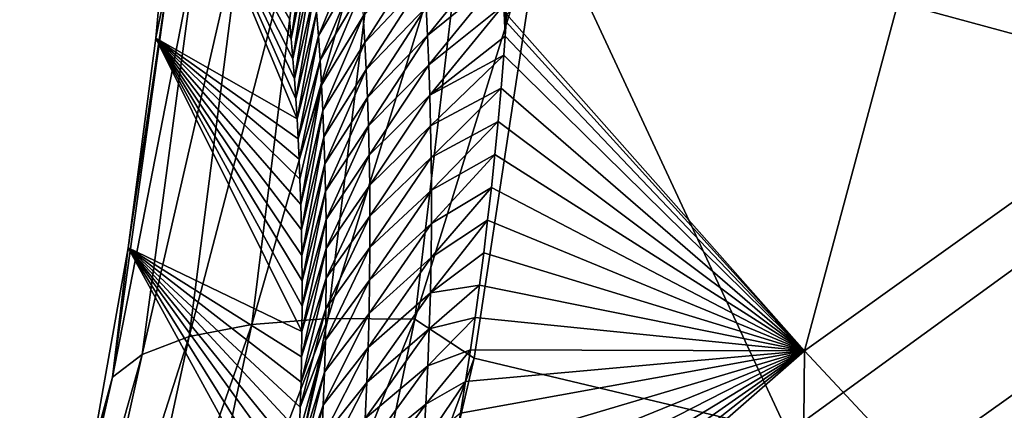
# Model space of a CAD drawing. Header units: metres. Extents: x -101 to 101, y -261 to 23.
# Tile 214 of 256: x 60.84 to 64.5, y 15.93 to 17.38. Entities that reach past the tile are written whole.
import ezdxf

# ---------------------------------------------------------------- set-up
doc = ezdxf.new("R2010")
doc.units = ezdxf.units.M
doc.layers.add('solid_505151_K2442K1000C34', color=7, linetype='CONTINUOUS')

msp = doc.modelspace()

# ---------------------------------------------------------------- linework, layer by layer
at = {"layer": 'solid_505151_K2442K1000C34'}
for points in [[(64.546516, 20.704044, 102.4142), (62.909946, 19.668598, 102.4142), (65.408676, 17.093513, 104.159546)], [(64.438026, 18.688675, 79.883408), (66.346024, 19.790264, 79.883408), (65.366951, 17.303938, 73.114449)], [(62.909946, 19.668598, 102.4142), (62.865986, 18.706974, 102.818878), (65.408676, 17.093513, 104.159546)], [(62.865986, 18.706974, 102.818878), (62.784409, 17.80373, 103.164413), (65.408676, 17.093513, 104.159546)], [(62.649601, 17.403227, 79.878036), (64.438026, 18.688675, 79.883408), (63.756012, 16.154312, 73.114449)], [(64.438026, 18.688675, 79.883408), (65.366951, 17.303938, 73.114449), (63.756012, 16.154312, 73.114449)], [(61.34655, 17.314178, 101.304787), (61.417545, 18.102549, 100.96962), (61.870792, 17.015566, 83.98259)], [(61.396225, 17.567181, 101.605934), (61.417545, 18.102549, 100.96962), (61.34655, 17.314178, 101.304787)], [(61.417545, 18.102549, 100.96962), (61.866096, 17.089827, 84.354813), (61.870792, 17.015566, 83.98259)], [(61.417545, 18.102549, 100.96962), (61.860905, 17.163963, 84.734047), (61.866096, 17.089827, 84.354813)], [(61.417545, 18.102549, 100.96962), (61.855217, 17.237936, 85.120422), (61.860905, 17.163963, 84.734047)], [(61.417545, 18.102549, 100.96962), (61.849007, 17.311598, 85.514503), (61.855217, 17.237936, 85.120422)], [(61.417545, 18.102549, 100.96962), (61.842247, 17.384804, 85.916855), (61.849007, 17.311598, 85.514503)], [(62.508625, 17.964722, 102.987282), (62.185272, 17.927746, 102.797417), (61.985592, 16.27392, 103.385048)], [(62.308502, 16.272089, 103.579208), (62.508625, 17.964722, 102.987282), (61.985592, 16.27392, 103.385048)], [(62.308502, 16.272089, 103.579208), (62.784409, 17.80373, 103.164413), (62.508625, 17.964722, 102.987282)], [(62.185272, 17.927746, 102.797417), (61.903286, 17.866968, 102.555), (61.702625, 16.25205, 103.137207)], [(61.985592, 16.27392, 103.385048), (62.185272, 17.927746, 102.797417), (61.702625, 16.25205, 103.137207)], [(61.903286, 17.866968, 102.555), (61.67268, 17.784555, 102.268639), (61.469646, 16.207268, 102.844475)], [(61.702625, 16.25205, 103.137207), (61.903286, 17.866968, 102.555), (61.469646, 16.207268, 102.844475)], [(61.67268, 17.784555, 102.268639), (61.501637, 17.683432, 101.948494), (61.294933, 16.141157, 102.51725)], [(61.469646, 16.207268, 102.844475), (61.67268, 17.784555, 102.268639), (61.294933, 16.141157, 102.51725)], [(62.308502, 16.272089, 103.579208), (62.528473, 16.126951, 103.718559), (62.784409, 17.80373, 103.164413)], [(62.784409, 17.80373, 103.164413), (62.528473, 16.126951, 103.718559), (63.694267, 15.849886, 104.159546)], [(62.784409, 17.80373, 103.164413), (63.694267, 15.849886, 104.159546), (65.408676, 17.093513, 104.159546)], [(61.911728, 17.739477, 85.774284), (61.849007, 17.311598, 85.514503), (61.842247, 17.384804, 85.916855)], [(61.920345, 17.660559, 85.343399), (61.849007, 17.311598, 85.514503), (61.911728, 17.739477, 85.774284)], [(61.501637, 17.683432, 101.948494), (61.396225, 17.567181, 101.605934), (61.184677, 16.056061, 102.167137)], [(61.294933, 16.141157, 102.51725), (61.501637, 17.683432, 101.948494), (61.184677, 16.056061, 102.167137)], [(61.950062, 17.322914, 83.624329), (61.943409, 17.410686, 84.053398), (62.09544, 17.676107, 83.587883)], [(61.950062, 17.322914, 83.624329), (62.09544, 17.676107, 83.587883), (62.103153, 17.58532, 83.158211)], [(61.920345, 17.660559, 85.343399), (61.855217, 17.237936, 85.120422), (61.849007, 17.311598, 85.514503)], [(61.92852, 17.579475, 84.912949), (61.855217, 17.237936, 85.120422), (61.920345, 17.660559, 85.343399)], [(62.336895, 17.634123, 81.92469), (62.122711, 17.298447, 81.872177), (62.116829, 17.396538, 82.300331)], [(62.3438, 17.533348, 81.497818), (62.122711, 17.298447, 81.872177), (62.336895, 17.634123, 81.92469)], [(62.355518, 17.323935, 80.645645), (62.350025, 17.429976, 81.071465), (62.626366, 17.659422, 80.8937)], [(62.355518, 17.323935, 80.645645), (62.626366, 17.659422, 80.8937), (62.633057, 17.55006, 80.463654)], [(61.184677, 16.056061, 102.167137), (61.396225, 17.567181, 101.605934), (61.242718, 16.536703, 101.603714)], [(61.396225, 17.567181, 101.605934), (61.34655, 17.314178, 101.304787), (61.242718, 16.536703, 101.603714)], [(61.92852, 17.579475, 84.912949), (61.860905, 17.163963, 84.734047), (61.855217, 17.237936, 85.120422)], [(61.936218, 17.496197, 84.482941), (61.860905, 17.163963, 84.734047), (61.92852, 17.579475, 84.912949)], [(61.956146, 17.23284, 83.19577), (61.950062, 17.322914, 83.624329), (62.103153, 17.58532, 83.158211)], [(61.956146, 17.23284, 83.19577), (62.103153, 17.58532, 83.158211), (62.110294, 17.492146, 82.729019)], [(62.3438, 17.533348, 81.497818), (62.127903, 17.197821, 81.444572), (62.122711, 17.298447, 81.872177)], [(62.350025, 17.429976, 81.071465), (62.127903, 17.197821, 81.444572), (62.3438, 17.533348, 81.497818)], [(62.360226, 17.215149, 80.22039), (62.355518, 17.323935, 80.645645), (62.633057, 17.55006, 80.463654)], [(62.360226, 17.215149, 80.22039), (62.633057, 17.55006, 80.463654), (62.638962, 17.437826, 80.034142)], [(61.936218, 17.496197, 84.482941), (61.866096, 17.089827, 84.354813), (61.860905, 17.163963, 84.734047)], [(61.943409, 17.410686, 84.053398), (61.866096, 17.089827, 84.354813), (61.936218, 17.496197, 84.482941)], [(61.961613, 17.140413, 82.767746), (61.956146, 17.23284, 83.19577), (62.110294, 17.492146, 82.729019)], [(61.961613, 17.140413, 82.767746), (62.110294, 17.492146, 82.729019), (62.116829, 17.396538, 82.300331)], [(62.350025, 17.429976, 81.071465), (62.132362, 17.094604, 81.017548), (62.127903, 17.197821, 81.444572)], [(62.355518, 17.323935, 80.645645), (62.132362, 17.094604, 81.017548), (62.350025, 17.429976, 81.071465)], [(62.364094, 17.103544, 79.795731), (62.360226, 17.215149, 80.22039), (62.638962, 17.437826, 80.034142)], [(62.364094, 17.103544, 79.795731), (62.638962, 17.437826, 80.034142), (62.643932, 17.322195, 79.603859)], [(62.638962, 17.437826, 80.034142), (62.649601, 17.403227, 79.878036), (62.647717, 17.375652, 79.784203)], [(62.638962, 17.437826, 80.034142), (62.647717, 17.375652, 79.784203), (62.643932, 17.322195, 79.603859)], [(61.943409, 17.410686, 84.053398), (61.870792, 17.015566, 83.98259), (61.866096, 17.089827, 84.354813)], [(61.950062, 17.322914, 83.624329), (61.870792, 17.015566, 83.98259), (61.943409, 17.410686, 84.053398)], [(61.966427, 17.045588, 82.340279), (61.961613, 17.140413, 82.767746), (62.116829, 17.396538, 82.300331)], [(61.966427, 17.045588, 82.340279), (62.116829, 17.396538, 82.300331), (62.122711, 17.298447, 81.872177)], [(62.647717, 17.375652, 79.784203), (62.649601, 17.403227, 79.878036), (63.756012, 16.154312, 73.114449)], [(62.643932, 17.322195, 79.603859), (62.647717, 17.375652, 79.784203), (63.756012, 16.154312, 73.114449)], [(61.242718, 16.536703, 101.603714), (61.34655, 17.314178, 101.304787), (61.889011, 16.226072, 80.504005)], [(61.34655, 17.314178, 101.304787), (61.889675, 16.3202, 80.880432), (61.889011, 16.226072, 80.504005)], [(61.34655, 17.314178, 101.304787), (61.889606, 16.414436, 81.266281), (61.889675, 16.3202, 80.880432)], [(61.34655, 17.314178, 101.304787), (61.888771, 16.50864, 81.6623), (61.889606, 16.414436, 81.266281)], [(61.34655, 17.314178, 101.304787), (61.887127, 16.602671, 82.069206), (61.888771, 16.50864, 81.6623)], [(61.34655, 17.314178, 101.304787), (61.884731, 16.696716, 82.486153), (61.887127, 16.602671, 82.069206)], [(61.34655, 17.314178, 101.304787), (61.881599, 16.790804, 82.912933), (61.884731, 16.696716, 82.486153)], [(61.34655, 17.314178, 101.304787), (61.878529, 16.865967, 83.262032), (61.881599, 16.790804, 82.912933)], [(61.34655, 17.314178, 101.304787), (61.874935, 16.940922, 83.618431), (61.878529, 16.865967, 83.262032)], [(61.34655, 17.314178, 101.304787), (61.870792, 17.015566, 83.98259), (61.874935, 16.940922, 83.618431)], [(61.950062, 17.322914, 83.624329), (61.874935, 16.940922, 83.618431), (61.870792, 17.015566, 83.98259)], [(61.956146, 17.23284, 83.19577), (61.874935, 16.940922, 83.618431), (61.950062, 17.322914, 83.624329)], [(62.355518, 17.323935, 80.645645), (62.136028, 16.988731, 80.591133), (62.132362, 17.094604, 81.017548)], [(62.360226, 17.215149, 80.22039), (62.136028, 16.988731, 80.591133), (62.355518, 17.323935, 80.645645)], [(62.364094, 17.103544, 79.795731), (62.643932, 17.322195, 79.603859), (62.63871, 17.251986, 79.370041)], [(62.63871, 17.251986, 79.370041), (62.643932, 17.322195, 79.603859), (63.756012, 16.154312, 73.114449)], [(61.970551, 16.948318, 81.913391), (61.966427, 17.045588, 82.340279), (62.122711, 17.298447, 81.872177)], [(61.970551, 16.948318, 81.913391), (62.122711, 17.298447, 81.872177), (62.127903, 17.197821, 81.444572)], [(63.756012, 16.154312, 73.114449), (65.366951, 17.303938, 73.114449), (65.155197, 14.656272, 66.448959)], [(61.956146, 17.23284, 83.19577), (61.878529, 16.865967, 83.262032), (61.874935, 16.940922, 83.618431)], [(61.961613, 17.140413, 82.767746), (61.878529, 16.865967, 83.262032), (61.956146, 17.23284, 83.19577)], [(62.367065, 16.989046, 79.371689), (62.364094, 17.103544, 79.795731), (62.63871, 17.251986, 79.370041)], [(62.367065, 16.989046, 79.371689), (62.63871, 17.251986, 79.370041), (62.628941, 17.128542, 78.966782)], [(62.628941, 17.128542, 78.966782), (62.63871, 17.251986, 79.370041), (63.756012, 16.154312, 73.114449)], [(61.973934, 16.848557, 81.487114), (61.970551, 16.948318, 81.913391), (62.127903, 17.197821, 81.444572)], [(61.973934, 16.848557, 81.487114), (62.127903, 17.197821, 81.444572), (62.132362, 17.094604, 81.017548)], [(62.360226, 17.215149, 80.22039), (62.138851, 16.880127, 80.165359), (62.136028, 16.988731, 80.591133)], [(62.364094, 17.103544, 79.795731), (62.138851, 16.880127, 80.165359), (62.360226, 17.215149, 80.22039)], [(61.961613, 17.140413, 82.767746), (61.881599, 16.790804, 82.912933), (61.878529, 16.865967, 83.262032)], [(61.961613, 17.140413, 82.767746), (61.884731, 16.696716, 82.486153), (61.881599, 16.790804, 82.912933)], [(61.966427, 17.045588, 82.340279), (61.884731, 16.696716, 82.486153), (61.961613, 17.140413, 82.767746)], [(62.36908, 16.871574, 78.948303), (62.367065, 16.989046, 79.371689), (62.628941, 17.128542, 78.966782)], [(62.36908, 16.871574, 78.948303), (62.628941, 17.128542, 78.966782), (62.618057, 17.005453, 78.575386)], [(62.618057, 17.005453, 78.575386), (62.628941, 17.128542, 78.966782), (63.756012, 16.154312, 73.114449)], [(61.97654, 16.746248, 81.061478), (61.973934, 16.848557, 81.487114), (62.132362, 17.094604, 81.017548)], [(61.97654, 16.746248, 81.061478), (62.132362, 17.094604, 81.017548), (62.136028, 16.988731, 80.591133)], [(62.364094, 17.103544, 79.795731), (62.140778, 16.768719, 79.740265), (62.138851, 16.880127, 80.165359)], [(62.367065, 16.989046, 79.371689), (62.140778, 16.768719, 79.740265), (62.364094, 17.103544, 79.795731)], [(65.408676, 17.093513, 104.159546), (63.694267, 15.849886, 104.159546), (66.67453, 13.523604, 105.622948)], [(61.966427, 17.045588, 82.340279), (61.887127, 16.602671, 82.069206), (61.884731, 16.696716, 82.486153)], [(61.970551, 16.948318, 81.913391), (61.887127, 16.602671, 82.069206), (61.966427, 17.045588, 82.340279)], [(61.97831, 16.641327, 80.63652), (61.97654, 16.746248, 81.061478), (62.136028, 16.988731, 80.591133)], [(61.97831, 16.641327, 80.63652), (62.136028, 16.988731, 80.591133), (62.138851, 16.880127, 80.165359)], [(62.367065, 16.989046, 79.371689), (62.141743, 16.654432, 79.31588), (62.140778, 16.768719, 79.740265)], [(62.36908, 16.871574, 78.948303), (62.141743, 16.654432, 79.31588), (62.367065, 16.989046, 79.371689)], [(62.370071, 16.751026, 78.525597), (62.36908, 16.871574, 78.948303), (62.618057, 17.005453, 78.575386)], [(62.370071, 16.751026, 78.525597), (62.618057, 17.005453, 78.575386), (62.605972, 16.882813, 78.195969)], [(62.605972, 16.882813, 78.195969), (62.618057, 17.005453, 78.575386), (63.756012, 16.154312, 73.114449)], [(61.970551, 16.948318, 81.913391), (61.888771, 16.50864, 81.6623), (61.887127, 16.602671, 82.069206)], [(61.973934, 16.848557, 81.487114), (61.888771, 16.50864, 81.6623), (61.970551, 16.948318, 81.913391)], [(64.030205, 15.636626, -4), (66.218269, 16.363285, -1.482362), (65.859337, 16.934464, -4)], [(64.030205, 15.636626, -4), (65.859337, 16.934464, -4), (88.969795, 15.636626, -4)], [(61.979187, 16.533724, 80.21228), (61.97831, 16.641327, 80.63652), (62.138851, 16.880127, 80.165359)], [(61.979187, 16.533724, 80.21228), (62.138851, 16.880127, 80.165359), (62.140778, 16.768719, 79.740265)], [(62.36908, 16.871574, 78.948303), (62.141689, 16.537189, 78.892242), (62.141743, 16.654432, 79.31588)], [(62.370071, 16.751026, 78.525597), (62.141689, 16.537189, 78.892242), (62.36908, 16.871574, 78.948303)], [(62.369957, 16.627291, 78.103615), (62.605972, 16.882813, 78.195969), (62.592876, 16.760653, 77.827675)], [(62.369957, 16.627291, 78.103615), (62.370071, 16.751026, 78.525597), (62.605972, 16.882813, 78.195969)], [(62.592876, 16.760653, 77.827675), (62.605972, 16.882813, 78.195969), (63.756012, 16.154312, 73.114449)], [(61.973934, 16.848557, 81.487114), (61.889606, 16.414436, 81.266281), (61.888771, 16.50864, 81.6623)], [(61.97654, 16.746248, 81.061478), (61.889606, 16.414436, 81.266281), (61.973934, 16.848557, 81.487114)], [(61.979118, 16.42337, 79.788795), (62.140778, 16.768719, 79.740265), (62.141743, 16.654432, 79.31588)], [(61.979118, 16.42337, 79.788795), (61.979187, 16.533724, 80.21228), (62.140778, 16.768719, 79.740265)], [(62.368656, 16.500256, 77.682411), (62.592876, 16.760653, 77.827675), (62.578968, 16.638996, 77.469635)], [(62.368656, 16.500256, 77.682411), (62.369957, 16.627291, 78.103615), (62.592876, 16.760653, 77.827675)], [(62.578968, 16.638996, 77.469635), (62.592876, 16.760653, 77.827675), (63.756012, 16.154312, 73.114449)], [(61.97654, 16.746248, 81.061478), (61.889675, 16.3202, 80.880432), (61.889606, 16.414436, 81.266281)], [(61.97831, 16.641327, 80.63652), (61.889675, 16.3202, 80.880432), (61.97654, 16.746248, 81.061478)], [(62.370071, 16.751026, 78.525597), (62.140537, 16.416882, 78.469391), (62.141689, 16.537189, 78.892242)], [(62.369957, 16.627291, 78.103615), (62.140537, 16.416882, 78.469391), (62.370071, 16.751026, 78.525597)], [(61.978046, 16.310196, 79.366096), (62.141743, 16.654432, 79.31588), (62.141689, 16.537189, 78.892242)], [(61.978046, 16.310196, 79.366096), (61.979118, 16.42337, 79.788795), (62.141743, 16.654432, 79.31588)], [(61.97831, 16.641327, 80.63652), (61.889011, 16.226072, 80.504005), (61.889675, 16.3202, 80.880432)], [(61.979187, 16.533724, 80.21228), (61.889011, 16.226072, 80.504005), (61.97831, 16.641327, 80.63652)], [(62.369957, 16.627291, 78.103615), (62.138214, 16.293406, 78.047394), (62.140537, 16.416882, 78.469391)], [(62.368656, 16.500256, 77.682411), (62.138214, 16.293406, 78.047394), (62.369957, 16.627291, 78.103615)], [(62.366096, 16.369806, 77.262009), (62.578968, 16.638996, 77.469635), (62.564396, 16.517866, 77.121178)], [(62.366096, 16.369806, 77.262009), (62.368656, 16.500256, 77.682411), (62.578968, 16.638996, 77.469635)], [(62.564396, 16.517866, 77.121178), (62.578968, 16.638996, 77.469635), (63.756012, 16.154312, 73.114449)], [(61.107113, 15.770765, 101.867714), (61.242718, 16.536703, 101.603714), (61.854519, 15.420657, 77.605598)], [(61.184677, 16.056061, 102.167137), (61.242718, 16.536703, 101.603714), (61.107113, 15.770765, 101.867714)], [(61.242718, 16.536703, 101.603714), (61.863052, 15.543035, 78.011024), (61.854519, 15.420657, 77.605598)], [(61.242718, 16.536703, 101.603714), (61.870419, 15.665979, 78.431175), (61.863052, 15.543035, 78.011024)], [(61.242718, 16.536703, 101.603714), (61.875198, 15.758626, 78.755524), (61.870419, 15.665979, 78.431175)], [(61.242718, 16.536703, 101.603714), (61.879353, 15.851669, 79.087585), (61.875198, 15.758626, 78.755524)], [(61.242718, 16.536703, 101.603714), (61.882839, 15.94501, 79.427979), (61.879353, 15.851669, 79.087585)], [(61.242718, 16.536703, 101.603714), (61.88562, 16.038551, 79.777336), (61.882839, 15.94501, 79.427979)], [(61.242718, 16.536703, 101.603714), (61.887661, 16.132195, 80.136261), (61.88562, 16.038551, 79.777336)], [(61.242718, 16.536703, 101.603714), (61.889011, 16.226072, 80.504005), (61.887661, 16.132195, 80.136261)], [(61.975903, 16.194124, 78.944244), (62.141689, 16.537189, 78.892242), (62.140537, 16.416882, 78.469391)], [(61.975903, 16.194124, 78.944244), (61.978046, 16.310196, 79.366096), (62.141689, 16.537189, 78.892242)], [(61.979187, 16.533724, 80.21228), (61.887661, 16.132195, 80.136261), (61.889011, 16.226072, 80.504005)], [(61.979118, 16.42337, 79.788795), (61.887661, 16.132195, 80.136261), (61.979187, 16.533724, 80.21228)], [(62.368656, 16.500256, 77.682411), (62.134636, 16.166653, 77.626289), (62.138214, 16.293406, 78.047394)], [(62.366096, 16.369806, 77.262009), (62.134636, 16.166653, 77.626289), (62.368656, 16.500256, 77.682411)], [(62.366096, 16.369806, 77.262009), (62.564396, 16.517866, 77.121178), (62.548786, 16.397364, 76.783295)], [(62.548786, 16.397364, 76.783295), (62.564396, 16.517866, 77.121178), (63.756012, 16.154312, 73.114449)], [(61.979118, 16.42337, 79.788795), (61.88562, 16.038551, 79.777336), (61.887661, 16.132195, 80.136261)], [(61.978046, 16.310196, 79.366096), (61.88562, 16.038551, 79.777336), (61.979118, 16.42337, 79.788795)], [(61.972618, 16.075054, 78.523293), (62.140537, 16.416882, 78.469391), (62.138214, 16.293406, 78.047394)], [(61.972618, 16.075054, 78.523293), (61.975903, 16.194124, 78.944244), (62.140537, 16.416882, 78.469391)], [(62.362183, 16.235813, 76.842468), (62.548786, 16.397364, 76.783295), (62.532146, 16.277542, 76.455772)], [(62.362183, 16.235813, 76.842468), (62.366096, 16.369806, 77.262009), (62.548786, 16.397364, 76.783295)], [(62.532146, 16.277542, 76.455772), (62.548786, 16.397364, 76.783295), (63.756012, 16.154312, 73.114449)], [(62.366096, 16.369806, 77.262009), (62.129723, 16.03651, 77.206131), (62.134636, 16.166653, 77.626289)], [(62.362183, 16.235813, 76.842468), (62.129723, 16.03651, 77.206131), (62.366096, 16.369806, 77.262009)], [(64.030205, 15.636626, -4), (64.450813, 15.109207, -1.482362), (66.218269, 16.363285, -1.482362)], [(66.218269, 16.363285, -1.482362), (64.450813, 15.109207, -1.482362), (65.727737, 15.887894, -1.132233)], [(61.978046, 16.310196, 79.366096), (61.882839, 15.94501, 79.427979), (61.88562, 16.038551, 79.777336)], [(61.975903, 16.194124, 78.944244), (61.882839, 15.94501, 79.427979), (61.978046, 16.310196, 79.366096)], [(61.968105, 15.952886, 78.103294), (62.138214, 16.293406, 78.047394), (62.134636, 16.166653, 77.626289)], [(61.968105, 15.952886, 78.103294), (61.972618, 16.075054, 78.523293), (62.138214, 16.293406, 78.047394)], [(61.702625, 16.25205, 103.137207), (61.469646, 16.207268, 102.844475), (61.124077, 14.616699, 103.304802)], [(61.354504, 14.622436, 103.602867), (61.702625, 16.25205, 103.137207), (61.124077, 14.616699, 103.304802)], [(61.985592, 16.27392, 103.385048), (61.702625, 16.25205, 103.137207), (61.354504, 14.622436, 103.602867)], [(61.633682, 14.604176, 103.855255), (61.985592, 16.27392, 103.385048), (61.354504, 14.622436, 103.602867)], [(62.308502, 16.272089, 103.579208), (61.985592, 16.27392, 103.385048), (61.633682, 14.604176, 103.855255)], [(61.951702, 14.562561, 104.053009), (62.308502, 16.272089, 103.579208), (61.633682, 14.604176, 103.855255)], [(61.951702, 14.562561, 104.053009), (62.528473, 16.126951, 103.718559), (62.308502, 16.272089, 103.579208)], [(62.356804, 16.098106, 76.423851), (62.532146, 16.277542, 76.455772), (62.514668, 16.158426, 76.137894)], [(62.356804, 16.098106, 76.423851), (62.362183, 16.235813, 76.842468), (62.532146, 16.277542, 76.455772)], [(62.514668, 16.158426, 76.137894), (62.532146, 16.277542, 76.455772), (63.756012, 16.154312, 73.114449)], [(61.469646, 16.207268, 102.844475), (61.294933, 16.141157, 102.51725), (60.950581, 14.587171, 102.971634)], [(61.124077, 14.616699, 103.304802), (61.469646, 16.207268, 102.844475), (60.950581, 14.587171, 102.971634)], [(62.362183, 16.235813, 76.842468), (62.123371, 15.902841, 76.78698), (62.129723, 16.03651, 77.206131)], [(62.356804, 16.098106, 76.423851), (62.123371, 15.902841, 76.78698), (62.362183, 16.235813, 76.842468)], [(61.975903, 16.194124, 78.944244), (61.875198, 15.758626, 78.755524), (61.879353, 15.851669, 79.087585)], [(61.972618, 16.075054, 78.523293), (61.875198, 15.758626, 78.755524), (61.975903, 16.194124, 78.944244)], [(61.975903, 16.194124, 78.944244), (61.879353, 15.851669, 79.087585), (61.882839, 15.94501, 79.427979)], [(61.294933, 16.141157, 102.51725), (61.184677, 16.056061, 102.167137), (60.840172, 14.534892, 102.615189)], [(60.950581, 14.587171, 102.971634), (61.294933, 16.141157, 102.51725), (60.840172, 14.534892, 102.615189)], [(61.962288, 15.827518, 77.684311), (62.134636, 16.166653, 77.626289), (62.129723, 16.03651, 77.206131)], [(61.962288, 15.827518, 77.684311), (61.968105, 15.952886, 78.103294), (62.134636, 16.166653, 77.626289)], [(62.265778, 14.852881, 73.101265), (63.756012, 16.154312, 73.114449), (63.730656, 13.433341, 66.448959)], [(62.301876, 15.012978, 73.432732), (63.756012, 16.154312, 73.114449), (62.265778, 14.852881, 73.101265)], [(62.301876, 15.012978, 73.432732), (62.333996, 15.160318, 73.746704), (63.756012, 16.154312, 73.114449)], [(62.333996, 15.160318, 73.746704), (62.365101, 15.309433, 74.074173), (63.756012, 16.154312, 73.114449)], [(62.349842, 15.956519, 76.00621), (62.514668, 16.158426, 76.137894), (62.496532, 16.040037, 75.828957)], [(62.349842, 15.956519, 76.00621), (62.356804, 16.098106, 76.423851), (62.514668, 16.158426, 76.137894)], [(62.365101, 15.309433, 74.074173), (62.394836, 15.460262, 74.416306), (63.756012, 16.154312, 73.114449)], [(62.394836, 15.460262, 74.416306), (62.42363, 15.61274, 74.772278), (63.756012, 16.154312, 73.114449)], [(62.42363, 15.61274, 74.772278), (62.451431, 15.766805, 75.142555), (63.756012, 16.154312, 73.114449)], [(62.451431, 15.766805, 75.142555), (62.477825, 15.922395, 75.528534), (63.756012, 16.154312, 73.114449)], [(62.477825, 15.922395, 75.528534), (62.496532, 16.040037, 75.828957), (63.756012, 16.154312, 73.114449)], [(62.496532, 16.040037, 75.828957), (62.514668, 16.158426, 76.137894), (63.756012, 16.154312, 73.114449)], [(63.756012, 16.154312, 73.114449), (65.155197, 14.656272, 66.448959), (63.730656, 13.433341, 66.448959)], [(61.951702, 14.562561, 104.053009), (62.164394, 14.564583, 104.132919), (62.528473, 16.126951, 103.718559)], [(62.356804, 16.098106, 76.423851), (62.115467, 15.76548, 76.368927), (62.123371, 15.902841, 76.78698)], [(62.349842, 15.956519, 76.00621), (62.115467, 15.76548, 76.368927), (62.356804, 16.098106, 76.423851)], [(62.528473, 16.126951, 103.718559), (62.164394, 14.564583, 104.132919), (63.694267, 15.849886, 104.159546)], [(61.972618, 16.075054, 78.523293), (61.870419, 15.665979, 78.431175), (61.875198, 15.758626, 78.755524)], [(61.968105, 15.952886, 78.103294), (61.870419, 15.665979, 78.431175), (61.972618, 16.075054, 78.523293)], [(60.840172, 14.534892, 102.615189), (61.184677, 16.056061, 102.167137), (60.940708, 15.016948, 102.097916)], [(61.184677, 16.056061, 102.167137), (61.107113, 15.770765, 101.867714), (60.940708, 15.016948, 102.097916)], [(61.95509, 15.698845, 77.266403), (62.129723, 16.03651, 77.206131), (62.123371, 15.902841, 76.78698)], [(61.95509, 15.698845, 77.266403), (61.962288, 15.827518, 77.684311), (62.129723, 16.03651, 77.206131)], [(62.341183, 15.810879, 75.589622), (62.496532, 16.040037, 75.828957), (62.477825, 15.922395, 75.528534)], [(62.341183, 15.810879, 75.589622), (62.349842, 15.956519, 76.00621), (62.496532, 16.040037, 75.828957)], [(61.968105, 15.952886, 78.103294), (61.863052, 15.543035, 78.011024), (61.870419, 15.665979, 78.431175)], [(61.962288, 15.827518, 77.684311), (61.863052, 15.543035, 78.011024), (61.968105, 15.952886, 78.103294)], [(62.349842, 15.956519, 76.00621), (62.105896, 15.624269, 75.952042), (62.115467, 15.76548, 76.368927)], [(62.341183, 15.810879, 75.589622), (62.105896, 15.624269, 75.952042), (62.349842, 15.956519, 76.00621)]]:
    msp.add_3dface(points, dxfattribs=at)

doc.saveas('drawing.dxf')
